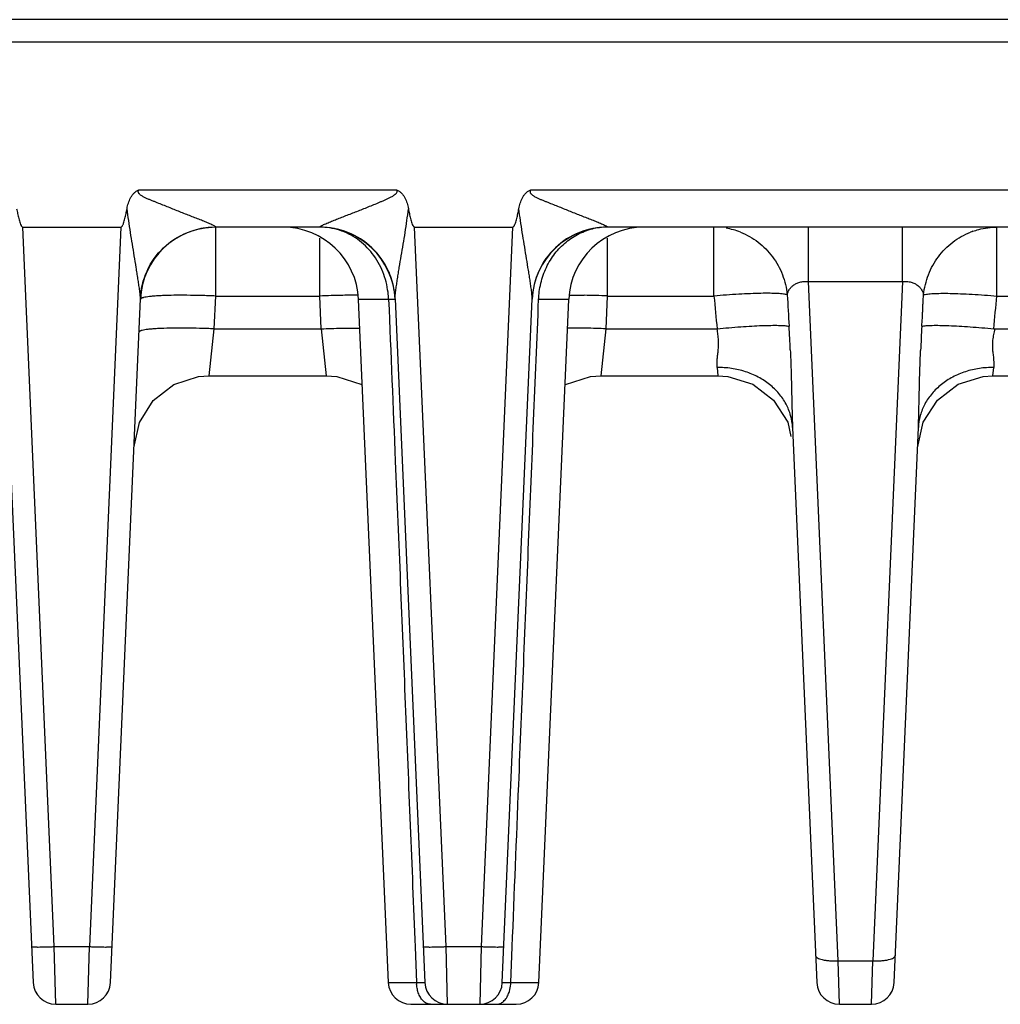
# Model space of a CAD drawing. Header units: inches. Extents: x 0 to 34, y 0 to 22.
# Tile 21 of 68: x 11.8 to 13.1, y 4.7 to 6. Entities that reach past the tile are written whole.
import ezdxf

# ---------------------------------------------------------------- set-up
doc = ezdxf.new("R2010")
doc.units = ezdxf.units.IN
doc.header["$LTSCALE"] = 1.87
doc.header["$MEASUREMENT"] = 0
doc.layers.get('0').update_dxf_attribs({"linetype": 'CONTINUOUS'})

msp = doc.modelspace()

# ---------------------------------------------------------------- linework, layer by layer
at = {"color": 7, "linetype": 'CONTINUOUS'}
for p, q in [((21.1188, 6.0369), (6.0132, 6.0369)), ((13.6135, 6.0069), (9.2777, 6.0069)), ((11.9565, 5.8114), (12.2981, 5.8114)), ((12.4758, 5.8114), (13.3366, 5.8114)), ((11.8443, 4.8084), (11.8027, 5.7619)), ((11.8027, 5.7619), (11.9327, 5.7619)), ((11.9327, 5.7619), (11.8911, 4.8084)), ((12.0584, 5.7619), (12.0584, 5.7621)), ((12.0584, 5.6706), (12.0584, 5.7619)), ((12.1962, 5.7619), (12.0584, 5.7619)), ((12.1962, 5.7621), (12.1962, 5.7619)), ((12.3636, 4.8084), (12.3219, 5.7619)), ((12.3219, 5.7619), (12.4519, 5.7619)), ((12.4519, 5.7619), (12.4103, 4.8084)), ((12.5776, 5.7619), (12.5777, 5.7621)), ((13.2347, 5.7619), (12.5776, 5.7619)), ((12.7187, 5.6706), (12.7187, 5.7619)), ((12.844, 5.6898), (12.844, 5.7618)), ((12.9683, 5.6898), (12.9683, 5.7619)), ((13.0936, 5.6706), (13.0936, 5.7619)), ((12.1962, 5.6706), (12.1962, 5.7474)), ((12.5776, 5.6706), (12.5776, 5.7474)), ((12.8833, 4.7895), (12.844, 5.6898)), ((12.844, 5.6898), (12.9683, 5.6898)), ((12.9683, 5.6898), (12.929, 4.7895)), ((11.7769, 5.667), (11.8164, 4.7606)), ((11.9189, 4.7606), (11.9585, 5.667)), ((12.0565, 5.6271), (12.0584, 5.6706)), ((12.0584, 5.6706), (12.1962, 5.6706)), ((12.1981, 5.6271), (12.1962, 5.6706)), ((12.2872, 4.7606), (12.2476, 5.6662)), ((12.2875, 5.6662), (12.2476, 5.6662)), ((12.2961, 5.667), (12.3357, 4.7606)), ((12.4382, 4.7606), (12.4778, 5.667)), ((12.5262, 5.6662), (12.4863, 5.6662)), ((12.4867, 4.7606), (12.5262, 5.6662)), ((12.5757, 5.6271), (12.5776, 5.6706)), ((12.5776, 5.6706), (12.7187, 5.6706)), ((13.0936, 5.6706), (13.2347, 5.6706)), ((12.0498, 5.5649), (12.0565, 5.6271)), ((12.0565, 5.6271), (12.1981, 5.6271)), ((12.1981, 5.6271), (12.2048, 5.5649)), ((12.569, 5.5649), (12.5757, 5.6271)), ((12.5757, 5.6271), (12.7229, 5.6271)), ((13.0894, 5.6271), (13.2366, 5.6271)), ((12.7229, 5.5759), (12.724, 5.5649)), ((13.0883, 5.5649), (13.0894, 5.5759)), ((12.0498, 5.5649), (12.2048, 5.5649)), ((12.569, 5.5649), (12.7239, 5.5649)), ((12.724, 5.5649), (12.7369, 5.564)), ((12.7369, 5.564), (12.7701, 5.5536)), ((13.0754, 5.564), (13.0883, 5.5649)), ((13.0884, 5.5649), (13.2433, 5.5649)), ((12.5213, 5.5525), (12.5221, 5.5532)), ((12.7701, 5.5536), (12.7977, 5.5326)), ((12.7977, 5.5326), (12.8164, 5.5033)), ((12.9959, 5.5033), (13.0147, 5.5326)), ((12.8164, 5.5033), (12.8206, 5.4843)), ((12.8228, 5.4965), (12.8549, 4.7606)), ((12.9574, 4.7606), (12.9895, 5.4965)), ((12.9883, 5.4692), (12.9959, 5.5033)), ((11.8443, 4.8084), (11.8911, 4.8084)), ((11.8464, 4.7319), (11.8443, 4.8084)), ((11.889, 4.7319), (11.8911, 4.8084)), ((12.3226, 4.8079), (12.3245, 4.7606)), ((12.3636, 4.8084), (12.4103, 4.8084)), ((12.3656, 4.7319), (12.3636, 4.8084)), ((12.4103, 4.8084), (12.4082, 4.7319)), ((12.4494, 4.7606), (12.4513, 4.8079)), ((12.8833, 4.7895), (12.929, 4.7895)), ((12.8849, 4.7319), (12.8833, 4.7895)), ((12.9274, 4.7319), (12.929, 4.7895)), ((12.2872, 4.7606), (12.3245, 4.7606)), ((12.4494, 4.7606), (12.4867, 4.7606)), ((11.8464, 4.7319), (11.889, 4.7319)), ((12.3171, 4.7319), (12.4567, 4.7319)), ((12.8849, 4.7319), (12.9274, 4.7319))]:
    msp.add_line(p, q, dxfattribs=at)
for points in [[(11.9499, 5.4692), (11.9573, 5.5029), (11.9757, 5.5321), (12.0029, 5.5532), (12.0356, 5.5639), (12.0498, 5.5649)], [(12.2048, 5.5649), (12.219, 5.5639), (12.2518, 5.5532), (12.2526, 5.5525)], [(12.5221, 5.5532), (12.5549, 5.5639), (12.569, 5.5649)], [(13.0147, 5.5326), (13.0422, 5.5536), (13.0754, 5.564)]]:
    msp.add_lwpolyline(points, dxfattribs=at)
for centre, radius, start, end in [((12.0584, 5.6619), 0.1, 90, 177.5), ((12.1477, 5.6619), 0.1, 2.5, 90), ((12.1962, 5.6619), 0.1, 2.5, 90.0042), ((12.5776, 5.6619), 0.1, 89.9948, 177.5), ((12.6261, 5.6619), 0.1, 90, 177.5), ((12.5775, 5.6759), 0.0859, 96.9141, 110.5982), ((12.5776, 5.6747), 0.0872, 90.0003, 96.923), ((12.7186, 5.6656), 0.0963, 68.6013, 80.2905), ((13.0934, 5.6666), 0.0952, 109.4181, 111.4138), ((12.1966, 5.6625), 0.0996, 8.6511, 23.3725), ((12.2437, 4.5841), 1.0875, 90.8807, 92.5041), ((12.2404, 4.8278), 0.8438, 89.5595, 90.9093), ((12.5333, 4.7865), 0.885, 89.1221, 90.409), ((12.5293, 4.5576), 1.1141, 87.5152, 89.0999), ((15.7957, 5.9427), 3.089, 185.0542, 185.8637), ((25.0126, 6.3362), 12.2148, 183.11576, 183.31167), ((10.0225, 5.9422), 3.083, 354.1347, 354.946), ((10.5761, 5.5), 2.2459, 2.531, 3.3331), ((15.3606, 5.4945), 2.3704, 176.7075, 177.4898), ((11.8464, 4.7619), 0.03, 182.5, 269.9999), ((11.889, 4.7619), 0.03, 270.0001, 357.5), ((12.3171, 4.7619), 0.03, 182.5004, 270.0048), ((12.3704, 4.7618), 0.046, 181.5556, 184.3034), ((12.3656, 4.7619), 0.03, 182.5, 269.9996), ((12.4082, 4.7619), 0.03, 270, 357.5), ((12.4031, 4.7618), 0.0463, 355.7498, 358.4023), ((12.4567, 4.7619), 0.03, 269.9958, 357.4997), ((12.8849, 4.7619), 0.03, 182.5, 270), ((12.9274, 4.7619), 0.03, 270.0009, 357.4904)]:
    msp.add_arc(centre, radius, start, end, dxfattribs=at)
for points, knots in [([(11.9409, 5.7863), (11.9413, 5.7888), (11.9425, 5.7938), (11.9449, 5.7998), (11.9476, 5.8042), (11.9501, 5.8072), (11.9531, 5.8097), (11.9554, 5.8109), (11.9565, 5.8114)], [0, 0, 0, 0, 0.249875, 0.499679, 0.624754, 0.749911, 0.874935, 1, 1, 1, 1]), ([(12.0584, 5.7621), (12.0584, 5.7622), (12.0582, 5.7624), (12.0575, 5.7629), (12.0562, 5.7637), (12.0543, 5.7647), (12.0517, 5.7658), (12.0489, 5.767), (12.0447, 5.7688), (12.0392, 5.771), (12.0324, 5.7737), (12.0253, 5.7765), (12.0181, 5.7793), (12.0108, 5.7822), (12.0034, 5.7852), (11.996, 5.7882), (11.9885, 5.7912), (11.9822, 5.7937), (11.9772, 5.7957), (11.9734, 5.7972), (11.9696, 5.7987), (11.9659, 5.8004), (11.9628, 5.8019), (11.9605, 5.8033), (11.9588, 5.8044), (11.9575, 5.8056), (11.9566, 5.8066), (11.956, 5.8075), (11.9557, 5.8085), (11.9557, 5.8095), (11.956, 5.8105), (11.9563, 5.8111), (11.9565, 5.8114)], [0, 0, 0, 0, 0.002974, 0.007543, 0.021292, 0.04078, 0.064867, 0.091882, 0.120415, 0.18071, 0.24419, 0.309593, 0.37623, 0.443733, 0.511893, 0.580606, 0.649769, 0.719287, 0.754152, 0.78907, 0.824027, 0.859009, 0.894014, 0.911554, 0.928998, 0.946519, 0.95555, 0.964552, 0.973268, 0.981991, 0.991011, 1, 1, 1, 1]), ([(12.1962, 5.7621), (12.1964, 5.7624), (12.197, 5.7629), (12.1983, 5.7637), (12.2003, 5.7647), (12.2038, 5.7663), (12.2089, 5.7684), (12.2153, 5.771), (12.2221, 5.7737), (12.2292, 5.7765), (12.2364, 5.7793), (12.2437, 5.7821), (12.2511, 5.785), (12.2586, 5.788), (12.2661, 5.791), (12.2723, 5.7935), (12.2773, 5.7957), (12.281, 5.7973), (12.2847, 5.7989), (12.2878, 5.8004), (12.2902, 5.8016), (12.292, 5.8026), (12.2938, 5.8036), (12.2952, 5.8046), (12.2963, 5.8054), (12.2973, 5.8063), (12.2986, 5.8075), (12.2992, 5.8096), (12.2985, 5.8109), (12.2981, 5.8114)], [0, 0, 0, 0, 0.007593, 0.021079, 0.040559, 0.0648, 0.120166, 0.180544, 0.244099, 0.309517, 0.376231, 0.443868, 0.512186, 0.581018, 0.650252, 0.719799, 0.754669, 0.789593, 0.824565, 0.859577, 0.877099, 0.894622, 0.912184, 0.929692, 0.938457, 0.947281, 0.96484, 0.98243, 1, 1, 1, 1]), ([(12.2981, 5.8114), (12.2993, 5.8109), (12.3015, 5.8097), (12.3045, 5.8072), (12.307, 5.8042), (12.3097, 5.7998), (12.3121, 5.7938), (12.3133, 5.7888), (12.3137, 5.7863)], [0, 0, 0, 0, 0.125071, 0.250047, 0.375256, 0.500323, 0.750124, 1, 1, 1, 1]), ([(12.4601, 5.7863), (12.4606, 5.7888), (12.4618, 5.7938), (12.4641, 5.7998), (12.4668, 5.8042), (12.4693, 5.8072), (12.4723, 5.8097), (12.4746, 5.8109), (12.4758, 5.8114)], [0, 0, 0, 0, 0.249875, 0.499679, 0.624754, 0.749911, 0.874935, 1, 1, 1, 1]), ([(12.4758, 5.8114), (12.4756, 5.8111), (12.4752, 5.8105), (12.4749, 5.8095), (12.4749, 5.8084), (12.4752, 5.8075), (12.4758, 5.8066), (12.4767, 5.8056), (12.478, 5.8044), (12.4797, 5.8033), (12.4821, 5.8019), (12.4851, 5.8004), (12.4889, 5.7987), (12.4926, 5.7972), (12.4964, 5.7957), (12.5015, 5.7937), (12.5077, 5.7912), (12.5152, 5.7882), (12.5227, 5.7852), (12.53, 5.7822), (12.5373, 5.7793), (12.5446, 5.7765), (12.5517, 5.7737), (12.5585, 5.771), (12.564, 5.7688), (12.5681, 5.767), (12.571, 5.7658), (12.5735, 5.7647), (12.5755, 5.7637), (12.5768, 5.7629), (12.5774, 5.7624), (12.5776, 5.7622), (12.5777, 5.7621)], [0, 0, 0, 0, 0.009, 0.018071, 0.026845, 0.035483, 0.044406, 0.053523, 0.071221, 0.088592, 0.106099, 0.141152, 0.176122, 0.211085, 0.246003, 0.28087, 0.350391, 0.419556, 0.48827, 0.556431, 0.623935, 0.690575, 0.755961, 0.819463, 0.879761, 0.908175, 0.935077, 0.959289, 0.9789, 0.992562, 0.997065, 1, 1, 1, 1]), ([(11.7945, 5.7863), (11.7949, 5.7841), (11.7956, 5.7809), (11.7965, 5.7766), (11.7973, 5.7734), (11.7981, 5.7702), (11.7991, 5.7671), (11.8, 5.7648), (11.8008, 5.7634), (11.8014, 5.7625), (11.8022, 5.7619), (11.8027, 5.7619)], [0, 0, 0, 0, 0.250346, 0.37552, 0.500693, 0.625864, 0.751025, 0.876116, 0.907422, 0.938713, 1, 1, 1, 1]), ([(11.9327, 5.7619), (11.9332, 5.7619), (11.934, 5.7625), (11.9345, 5.7634), (11.9351, 5.7643), (11.9357, 5.7656), (11.9364, 5.7676), (11.9373, 5.7702), (11.9381, 5.7734), (11.9389, 5.7766), (11.9398, 5.7809), (11.9405, 5.7841), (11.9409, 5.7863)], [0, 0, 0, 0, 0.061335, 0.092616, 0.123924, 0.186494, 0.249072, 0.374217, 0.499372, 0.624529, 0.749687, 1, 1, 1, 1]), ([(11.9585, 5.667), (11.9586, 5.6678), (11.9585, 5.6696), (11.9582, 5.6725), (11.9579, 5.6757), (11.9573, 5.6803), (11.9564, 5.6862), (11.9553, 5.6935), (11.9542, 5.701), (11.9525, 5.7111), (11.9505, 5.7239), (11.9479, 5.7393), (11.9454, 5.7549), (11.943, 5.7706), (11.9415, 5.781), (11.9409, 5.7863)], [0, 0, 0, 0, 0.019415, 0.044427, 0.071671, 0.100195, 0.159717, 0.221229, 0.283952, 0.347462, 0.476057, 0.606009, 0.736805, 0.868204, 1, 1, 1, 1]), ([(12.2961, 5.667), (12.2961, 5.6678), (12.2961, 5.6696), (12.2965, 5.6737), (12.2972, 5.6793), (12.2982, 5.6863), (12.2992, 5.6936), (12.3004, 5.7011), (12.302, 5.7112), (12.3042, 5.7239), (12.3069, 5.7393), (12.3095, 5.7549), (12.3118, 5.7705), (12.3131, 5.781), (12.3137, 5.7863)], [0, 0, 0, 0, 0.019961, 0.044774, 0.100599, 0.160196, 0.221726, 0.284429, 0.347866, 0.476246, 0.606051, 0.736825, 0.868224, 1, 1, 1, 1]), ([(12.3137, 5.7863), (12.3142, 5.7841), (12.3148, 5.7809), (12.3157, 5.7766), (12.3165, 5.7734), (12.3173, 5.7702), (12.3183, 5.7671), (12.3192, 5.7648), (12.3201, 5.7634), (12.3207, 5.7625), (12.3214, 5.7619), (12.3219, 5.7619)], [0, 0, 0, 0, 0.250346, 0.37552, 0.500693, 0.625864, 0.751025, 0.876116, 0.907422, 0.938713, 1, 1, 1, 1]), ([(12.4519, 5.7619), (12.4525, 5.7619), (12.4532, 5.7625), (12.4538, 5.7634), (12.4543, 5.7643), (12.4549, 5.7656), (12.4557, 5.7676), (12.4565, 5.7702), (12.4574, 5.7734), (12.4581, 5.7766), (12.4591, 5.7809), (12.4597, 5.7841), (12.4601, 5.7863)], [0, 0, 0, 0, 0.061335, 0.092616, 0.123924, 0.186494, 0.249072, 0.374217, 0.499372, 0.624529, 0.749687, 1, 1, 1, 1]), ([(12.4778, 5.667), (12.4778, 5.6678), (12.4777, 5.6696), (12.4774, 5.6725), (12.4771, 5.6757), (12.4765, 5.6803), (12.4757, 5.6862), (12.4746, 5.6935), (12.4734, 5.701), (12.4718, 5.7111), (12.4697, 5.7239), (12.4672, 5.7393), (12.4646, 5.7549), (12.4622, 5.7706), (12.4608, 5.781), (12.4601, 5.7863)], [0, 0, 0, 0, 0.019415, 0.044427, 0.071671, 0.100195, 0.159717, 0.221229, 0.283952, 0.347462, 0.476057, 0.606009, 0.736805, 0.868204, 1, 1, 1, 1]), ([(11.9585, 5.667), (11.9591, 5.6796), (11.9651, 5.7048), (11.9876, 5.7363), (12.0202, 5.7573), (12.0458, 5.7621), (12.0584, 5.7621)], [0, 0, 0, 0, 0.249407, 0.499144, 0.749378, 1, 1, 1, 1]), ([(12.2961, 5.667), (12.2955, 5.6796), (12.2895, 5.7048), (12.267, 5.7363), (12.2344, 5.7573), (12.2088, 5.7621), (12.1962, 5.7621)], [0, 0, 0, 0, 0.249365, 0.499026, 0.749311, 1, 1, 1, 1]), ([(12.2798, 5.7025), (12.2764, 5.7112), (12.2671, 5.7275), (12.2504, 5.7437), (12.2349, 5.7531), (12.2185, 5.7598), (12.2051, 5.7619), (12.1962, 5.7619)], [0, 0, 0, 0, 0.259379, 0.510194, 0.633407, 0.755852, 1, 1, 1, 1]), ([(12.5777, 5.7621), (12.565, 5.7621), (12.5395, 5.7573), (12.5068, 5.7363), (12.4843, 5.7048), (12.4783, 5.6796), (12.4778, 5.667)], [0, 0, 0, 0, 0.250622, 0.500856, 0.750594, 1, 1, 1, 1]), ([(12.4915, 5.6956), (12.4938, 5.7026), (12.4997, 5.716), (12.5124, 5.7335), (12.5284, 5.7474), (12.5408, 5.7539), (12.5472, 5.7564)], [0, 0, 0, 0, 0.259055, 0.511738, 0.758042, 1, 1, 1, 1]), ([(12.7537, 5.7552), (12.7621, 5.7519), (12.778, 5.743), (12.794, 5.7267), (12.8039, 5.7114), (12.8116, 5.6949), (12.8149, 5.6814), (12.8158, 5.6723)], [0, 0, 0, 0, 0.247725, 0.496778, 0.622302, 0.748323, 1, 1, 1, 1]), ([(12.9965, 5.6723), (12.9974, 5.6814), (13.0007, 5.6949), (13.0084, 5.7114), (13.0183, 5.7267), (13.0343, 5.743), (13.0502, 5.7519), (13.0586, 5.7552)], [0, 0, 0, 0, 0.251677, 0.377698, 0.503222, 0.752275, 1, 1, 1, 1]), ([(13.0617, 5.7564), (13.0643, 5.7573), (13.0746, 5.7604), (13.0855, 5.7619), (13.0936, 5.7619)], [0, 0, 0, 0, 0.251421, 1, 1, 1, 1]), ([(12.2875, 5.6662), (12.2874, 5.6693), (12.2863, 5.6817), (12.2833, 5.6938), (12.2798, 5.7025)], [0, 0, 0, 0, 0.251354, 1, 1, 1, 1]), ([(12.4863, 5.6662), (12.4864, 5.6687), (12.4872, 5.6786), (12.4892, 5.6885), (12.4915, 5.6956)], [0, 0, 0, 0, 0.250931, 1, 1, 1, 1]), ([(12.8158, 5.6723), (12.8161, 5.6735), (12.8167, 5.6758), (12.8184, 5.679), (12.8207, 5.6821), (12.8238, 5.6849), (12.8277, 5.6873), (12.8325, 5.6892), (12.8381, 5.6901), (12.842, 5.69), (12.844, 5.6898)], [0, 0, 0, 0, 0.096866, 0.195135, 0.298653, 0.411138, 0.536559, 0.67705, 0.833981, 1, 1, 1, 1]), ([(12.9683, 5.6898), (12.9703, 5.69), (12.9743, 5.6901), (12.9798, 5.6892), (12.9846, 5.6873), (12.9886, 5.6849), (12.9916, 5.6821), (12.9939, 5.679), (12.9956, 5.6758), (12.9962, 5.6735), (12.9965, 5.6723)], [0, 0, 0, 0, 0.166015, 0.322934, 0.463431, 0.588845, 0.701331, 0.80486, 0.903144, 1, 1, 1, 1]), ([(12.0584, 5.6706), (12.0519, 5.6709), (12.0392, 5.6713), (12.0207, 5.6716), (12.0037, 5.6716), (11.9907, 5.6713), (11.9815, 5.6708), (11.9757, 5.6704), (11.9707, 5.6699), (11.9665, 5.6693), (11.9635, 5.6687), (11.9616, 5.6682), (11.9605, 5.6679), (11.9597, 5.6675), (11.9589, 5.667), (11.9585, 5.6665), (11.9585, 5.6662)], [0, 0, 0, 0, 0.192761, 0.378426, 0.549363, 0.699342, 0.764728, 0.822843, 0.873151, 0.915269, 0.948864, 0.962402, 0.973781, 0.98305, 0.990319, 1, 1, 1, 1]), ([(12.2875, 5.6662), (12.2882, 5.6662), (12.2894, 5.6663), (12.2911, 5.6663), (12.2926, 5.6663), (12.2938, 5.6663), (12.2947, 5.6663), (12.2952, 5.6663), (12.2955, 5.6663), (12.2958, 5.6663), (12.296, 5.6663), (12.2961, 5.6663), (12.2961, 5.6662), (12.2961, 5.6662)], [0, 0, 0, 0, 0.224439, 0.423871, 0.595985, 0.738936, 0.851578, 0.896198, 0.932876, 0.961563, 0.982231, 0.994903, 1, 1, 1, 1]), ([(12.2875, 5.6662), (12.2905, 5.5947), (12.2979, 5.4159), (12.3096, 5.1298), (12.3183, 4.9152), (12.3226, 4.8079)], [0, 0, 0, 0, 0.250007, 0.625009, 1, 1, 1, 1]), ([(12.4513, 4.8079), (12.4541, 4.8795), (12.4614, 5.0583), (12.473, 5.3444), (12.4819, 5.5589), (12.4863, 5.6662)], [0, 0, 0, 0, 0.249992, 0.624991, 1, 1, 1, 1]), ([(12.8158, 5.6723), (12.8151, 5.6725), (12.8134, 5.6729), (12.8092, 5.6735), (12.8023, 5.674), (12.7923, 5.6743), (12.7803, 5.6742), (12.7665, 5.6737), (12.7457, 5.6727), (12.7297, 5.6715), (12.7187, 5.6706)], [0, 0, 0, 0, 0.023198, 0.053082, 0.132279, 0.235791, 0.360725, 0.503771, 0.661052, 1, 1, 1, 1]), ([(12.9941, 5.6306), (12.9944, 5.6341), (12.9947, 5.6394), (12.9951, 5.6463), (12.9953, 5.6515), (12.9955, 5.6566), (12.9959, 5.6636), (12.9962, 5.6688), (12.9965, 5.6723)], [0, 0, 0, 0, 0.25211, 0.376599, 0.499994, 0.62339, 0.74788, 1, 1, 1, 1]), ([(12.9965, 5.6723), (12.9972, 5.6725), (12.9989, 5.6729), (13.0031, 5.6735), (13.01, 5.674), (13.02, 5.6743), (13.0321, 5.6742), (13.0458, 5.6737), (13.0666, 5.6727), (13.0826, 5.6715), (13.0936, 5.6706)], [0, 0, 0, 0, 0.023198, 0.053082, 0.132279, 0.235791, 0.360725, 0.503771, 0.661052, 1, 1, 1, 1]), ([(12.0565, 5.6271), (12.05, 5.6274), (12.0373, 5.6278), (12.0188, 5.6282), (12.0018, 5.6281), (11.9888, 5.6278), (11.9796, 5.6273), (11.9738, 5.6269), (11.9688, 5.6264), (11.9646, 5.6258), (11.9616, 5.6253), (11.9597, 5.6248), (11.9586, 5.6244), (11.9578, 5.624), (11.957, 5.6236), (11.9566, 5.6231), (11.9566, 5.6228)], [0, 0, 0, 0, 0.192797, 0.378497, 0.549466, 0.699472, 0.764871, 0.822997, 0.873317, 0.915444, 0.949038, 0.96257, 0.973937, 0.983188, 0.990428, 1, 1, 1, 1]), ([(12.1981, 5.6271), (12.2071, 5.6275), (12.2243, 5.6281), (12.2415, 5.6282), (12.2498, 5.6281)], [0, 0, 0, 0, 0.519046, 1, 1, 1, 1]), ([(12.5757, 5.6271), (12.5668, 5.6275), (12.5496, 5.6281), (12.5323, 5.6282), (12.5241, 5.6281)], [0, 0, 0, 0, 0.519043, 1, 1, 1, 1]), ([(12.7229, 5.5759), (12.7228, 5.5792), (12.7228, 5.5845), (12.7235, 5.5918), (12.7243, 5.5981), (12.7249, 5.605), (12.7247, 5.6122), (12.724, 5.6196), (12.7233, 5.6246), (12.7229, 5.6271)], [0, 0, 0, 0, 0.191585, 0.306012, 0.43088, 0.564217, 0.704765, 0.850916, 1, 1, 1, 1]), ([(12.7229, 5.6271), (12.7333, 5.6282), (12.7486, 5.6296), (12.7684, 5.6309), (12.7818, 5.6315), (12.7936, 5.6318), (12.8037, 5.6318), (12.8117, 5.6315), (12.8163, 5.631), (12.8182, 5.6306)], [0, 0, 0, 0, 0.328996, 0.482729, 0.623882, 0.748996, 0.855059, 0.939376, 1, 1, 1, 1]), ([(12.9941, 5.6306), (12.996, 5.631), (13.0006, 5.6315), (13.0086, 5.6318), (13.0187, 5.6318), (13.0305, 5.6315), (13.0439, 5.6308), (13.0637, 5.6295), (13.079, 5.6282), (13.0894, 5.6271)], [0, 0, 0, 0, 0.060614, 0.144925, 0.250986, 0.376101, 0.517256, 0.670994, 1, 1, 1, 1]), ([(13.0909, 5.6271), (13.0903, 5.6246), (13.0891, 5.6197), (13.0879, 5.6123), (13.0874, 5.6051), (13.0879, 5.5982), (13.0886, 5.5928), (13.0891, 5.5887), (13.0895, 5.5835), (13.0895, 5.5792), (13.0894, 5.5759)], [0, 0, 0, 0, 0.149213, 0.295561, 0.435934, 0.569069, 0.69406, 0.752766, 0.808578, 1, 1, 1, 1]), ([(12.8198, 5.5992), (12.8202, 5.5905), (12.8208, 5.573), (12.8215, 5.5471), (12.822, 5.5216), (12.8224, 5.5048), (12.8228, 5.4965)], [0, 0, 0, 0, 0.256155, 0.509134, 0.757433, 1, 1, 1, 1]), ([(12.9895, 5.4965), (12.9899, 5.5047), (12.9903, 5.5214), (12.9908, 5.5466), (12.9915, 5.5723), (12.9921, 5.5896), (12.9925, 5.5983)], [0, 0, 0, 0, 0.242651, 0.490846, 0.743698, 1, 1, 1, 1]), ([(12.8228, 5.4965), (12.8226, 5.5018), (12.8208, 5.5126), (12.8146, 5.5279), (12.805, 5.5419), (12.7925, 5.5539), (12.7774, 5.5637), (12.7603, 5.5709), (12.7419, 5.5751), (12.7292, 5.576), (12.7229, 5.5759)], [0, 0, 0, 0, 0.113973, 0.230076, 0.349151, 0.472072, 0.599202, 0.730295, 0.864546, 1, 1, 1, 1]), ([(13.0894, 5.5759), (13.0831, 5.576), (13.0704, 5.5751), (13.052, 5.5709), (13.0349, 5.5637), (13.0199, 5.5539), (13.0073, 5.5419), (12.9977, 5.5279), (12.9915, 5.5126), (12.9898, 5.5018), (12.9895, 5.4965)], [0, 0, 0, 0, 0.135453, 0.269704, 0.400798, 0.527928, 0.65085, 0.769926, 0.886029, 1, 1, 1, 1]), ([(11.8144, 4.8084), (11.8144, 4.8083), (11.8146, 4.8082), (11.815, 4.8081), (11.8158, 4.808), (11.8167, 4.808), (11.818, 4.8079), (11.8195, 4.8079), (11.8213, 4.8078), (11.824, 4.8078), (11.8279, 4.8079), (11.833, 4.808), (11.8386, 4.8081), (11.8424, 4.8083), (11.8443, 4.8084)], [0, 0, 0, 0, 0.006428, 0.021401, 0.045484, 0.07863, 0.120645, 0.171073, 0.229389, 0.295062, 0.446076, 0.618479, 0.805883, 1, 1, 1, 1]), ([(11.8911, 4.8084), (11.893, 4.8083), (11.8968, 4.8081), (11.9024, 4.808), (11.9075, 4.8079), (11.9114, 4.8078), (11.9141, 4.8078), (11.9159, 4.8079), (11.9174, 4.8079), (11.9187, 4.808), (11.9196, 4.808), (11.9204, 4.8081), (11.9208, 4.8082), (11.921, 4.8083), (11.921, 4.8084)], [0, 0, 0, 0, 0.194117, 0.381521, 0.553924, 0.704937, 0.770611, 0.828927, 0.879355, 0.92137, 0.954515, 0.978599, 0.993572, 1, 1, 1, 1]), ([(12.3336, 4.8084), (12.3336, 4.8083), (12.3338, 4.8082), (12.3342, 4.8081), (12.335, 4.808), (12.336, 4.808), (12.3372, 4.8079), (12.3387, 4.8079), (12.3405, 4.8078), (12.3432, 4.8078), (12.3471, 4.8079), (12.3522, 4.808), (12.3578, 4.8081), (12.3616, 4.8083), (12.3636, 4.8084)], [0, 0, 0, 0, 0.006428, 0.021401, 0.045484, 0.07863, 0.120645, 0.171073, 0.229389, 0.295062, 0.446076, 0.618479, 0.805883, 1, 1, 1, 1]), ([(12.4103, 4.8084), (12.4122, 4.8083), (12.4161, 4.8081), (12.4216, 4.808), (12.4267, 4.8079), (12.4306, 4.8078), (12.4334, 4.8078), (12.4351, 4.8079), (12.4366, 4.8079), (12.4379, 4.808), (12.4389, 4.808), (12.4396, 4.8081), (12.44, 4.8082), (12.4403, 4.8083), (12.4403, 4.8084)], [0, 0, 0, 0, 0.194117, 0.381521, 0.553924, 0.704937, 0.770611, 0.828927, 0.879355, 0.92137, 0.954515, 0.978599, 0.993572, 1, 1, 1, 1]), ([(12.8533, 4.7966), (12.8533, 4.7963), (12.8535, 4.7957), (12.854, 4.7949), (12.8547, 4.7941), (12.8562, 4.7931), (12.8587, 4.792), (12.8625, 4.7909), (12.8669, 4.7901), (12.872, 4.7896), (12.8776, 4.7894), (12.8814, 4.7894), (12.8833, 4.7895)], [0, 0, 0, 0, 0.025609, 0.05396, 0.086901, 0.125526, 0.221504, 0.34223, 0.485186, 0.646201, 0.820134, 1, 1, 1, 1]), ([(12.929, 4.7895), (12.9309, 4.7894), (12.9347, 4.7894), (12.9403, 4.7896), (12.9454, 4.7901), (12.9499, 4.7909), (12.9536, 4.792), (12.9561, 4.7931), (12.9576, 4.7941), (12.9583, 4.7949), (12.9588, 4.7957), (12.959, 4.7963), (12.959, 4.7966)], [0, 0, 0, 0, 0.179857, 0.353779, 0.514786, 0.657734, 0.778453, 0.874427, 0.913056, 0.946005, 0.974371, 1, 1, 1, 1]), ([(12.3357, 4.7606), (12.3357, 4.7605), (12.3356, 4.7605), (12.3355, 4.7605), (12.3352, 4.7605), (12.3349, 4.7604), (12.3345, 4.7604), (12.3338, 4.7604), (12.3326, 4.7604), (12.331, 4.7604), (12.3291, 4.7604), (12.3269, 4.7605), (12.3253, 4.7605), (12.3245, 4.7606)], [0, 0, 0, 0, 0.005021, 0.017675, 0.038463, 0.067402, 0.104451, 0.149544, 0.263268, 0.407162, 0.579671, 0.778311, 1, 1, 1, 1]), ([(12.3274, 4.7456), (12.3267, 4.7476), (12.3254, 4.7518), (12.3247, 4.7561), (12.3246, 4.7583)], [0, 0, 0, 0, 0.489288, 1, 1, 1, 1]), ([(12.4494, 4.7606), (12.4486, 4.7605), (12.447, 4.7605), (12.4448, 4.7604), (12.4428, 4.7604), (12.4412, 4.7604), (12.4401, 4.7604), (12.4394, 4.7604), (12.4389, 4.7604), (12.4386, 4.7605), (12.4384, 4.7605), (12.4383, 4.7605), (12.4382, 4.7605), (12.4382, 4.7606)], [0, 0, 0, 0, 0.221661, 0.42028, 0.592775, 0.736664, 0.850392, 0.89549, 0.932547, 0.961496, 0.982296, 0.994965, 1, 1, 1, 1]), ([(12.4466, 4.7461), (12.447, 4.7471), (12.4483, 4.751), (12.449, 4.7552), (12.4493, 4.7584)], [0, 0, 0, 0, 0.241782, 1, 1, 1, 1]), ([(12.3432, 4.7319), (12.3417, 4.7319), (12.3383, 4.7326), (12.3339, 4.7355), (12.3301, 4.7399), (12.3282, 4.7436), (12.3274, 4.7456)], [0, 0, 0, 0, 0.21339, 0.446227, 0.707572, 1, 1, 1, 1]), ([(12.4306, 4.7319), (12.4322, 4.7319), (12.4356, 4.7326), (12.4401, 4.7356), (12.4439, 4.7403), (12.4458, 4.744), (12.4466, 4.7461)], [0, 0, 0, 0, 0.212487, 0.445023, 0.706871, 1, 1, 1, 1])]:
    msp.add_open_spline(points, degree=3, knots=knots, dxfattribs=at)

doc.saveas('drawing.dxf')
